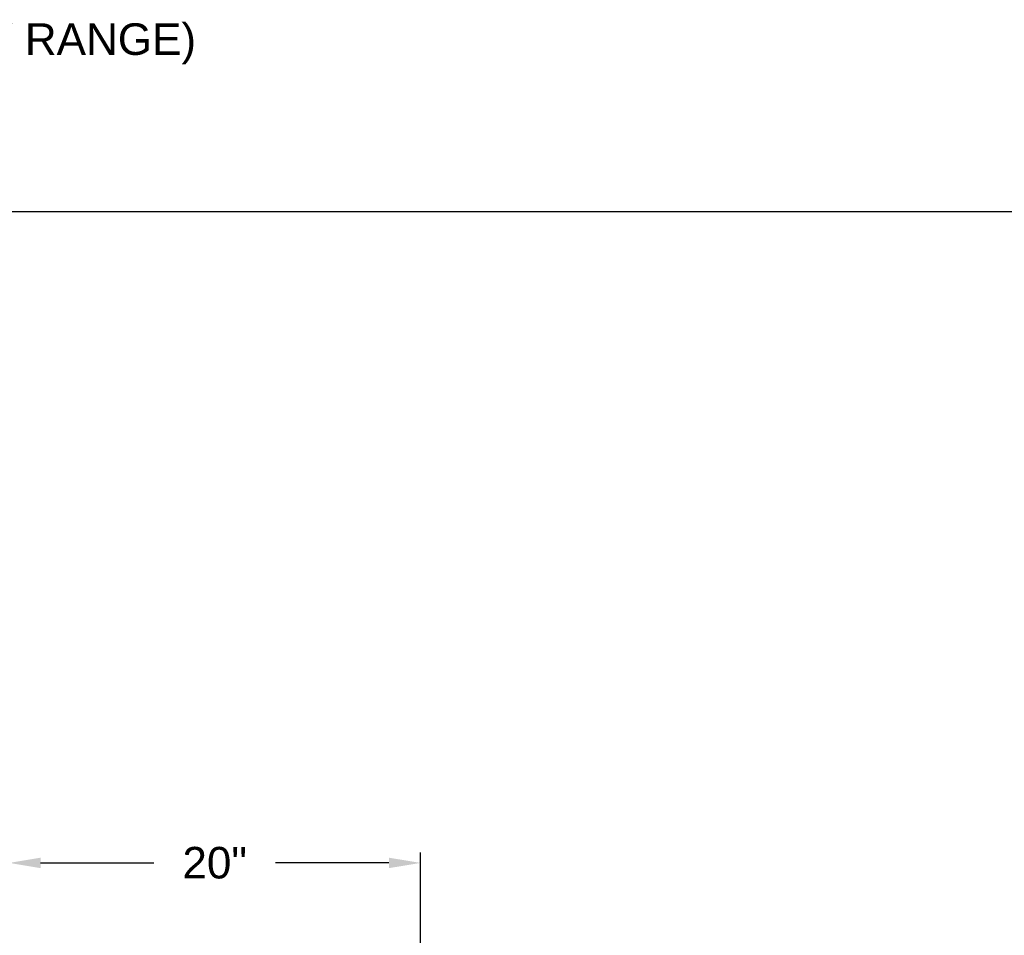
# Model space of a CAD drawing. Header units: inches. Extents: x 170 to 312, y 215 to 248.
# Tile 51 of 256: x 181.79 to 184.72, y 225.34 to 228.06. Entities that reach past the tile are written whole.
import ezdxf

# ---------------------------------------------------------------- set-up
doc = ezdxf.new("R2010")
doc.units = ezdxf.units.IN
doc.header["$LTSCALE"] = 0.25
doc.header["$MEASUREMENT"] = 0
doc.layers.add('ANNOTATIONS', color=1, linetype='Continuous')
doc.styles.add('ARIAL', font='arial.ttf', dxfattribs={"height": 0.09375})
doc.dimstyles.new('STANDARD$0', dxfattribs={"dimtxt": 0.09375, "dimasz": 0.09375, "dimexe": 0.03125, "dimexo": 0.046875, "dimgap": 0.09, "dimtad": 0, "dimtih": 1, "dimtoh": 1, "dimdec": 4, "dimzin": 0, "dimdsep": 46, "dimtxsty": 'ARIAL', "dimcen": 0.09, "dimadec": 0, "dimazin": 0, "dimtfac": 1, "dimtdec": 4, "dimtofl": 0, "dimtmove": 0, "dimatfit": 1, "dimfxl": 1, "dimtolj": 1, "dimtzin": 0, "dimarcsym": 0})

# ---------------------------------------------------------------- blocks, each defined once
blk = doc.blocks.new('*D199')
at = {"layer": 'ANNOTATIONS', "color": 0, "lineweight": -2, "transparency": 16777216}
for p, q in [((181.7607, 223.587), (181.7607, 225.5879)), ((182.9841, 225.0133), (182.9841, 225.5879)), ((181.8545, 225.5566), (182.1913, 225.5566)), ((182.8903, 225.5566), (182.5535, 225.5566))]:
    blk.add_line(p, q, dxfattribs=at)
at = {"layer": 'ANNOTATIONS', "color": 0, "transparency": 16777216}
for points in [[(181.8545, 225.5722), (181.8545, 225.541), (181.7607, 225.5566)], [(182.8903, 225.5722), (182.8903, 225.541), (182.9841, 225.5566)]]:
    blk.add_solid(points, dxfattribs=at)
at = {"layer": 'defpoints', "color": 0, "transparency": 16777216}
for p in [(182.9841, 225.5566), (182.9841, 224.9664), (181.7607, 223.5401)]:
    blk.add_point(p, dxfattribs=at)
at = {"layer": 'ANNOTATIONS', "color": 0, "transparency": 16777216, "insert": (182.3724, 225.5566), "char_height": 0.09375, "attachment_point": 5, "style": 'ARIAL'}
blk.add_mtext('\\A1;20"', dxfattribs=at)

msp = doc.modelspace()

# ---------------------------------------------------------------- linework, layer by layer
at = {"layer": 'defpoints'}
msp.add_lwpolyline([(189.05875, 214.75854), (169.58887, 214.75854), (169.58887, 227.49365), (189.05875, 227.49365)], close=True, dxfattribs=at)

# ---------------------------------------------------------------- texts
at = {"layer": 'ANNOTATIONS', "insert": (176.77122, 228.05267), "char_height": 0.09375, "width": 6.6097632, "attachment_point": 1, "line_spacing_factor": 0.86134, "style": 'ARIAL'}
msp.add_mtext('993 MOTOR RH - 115V 1-PHASE (110-120V RANGE) OR 230V 1-PHASE (208-245V RANGE)', dxfattribs=at)

# ---------------------------------------------------------------- dimensions: what is measured, and where the dimension line sits
at = {"layer": 'ANNOTATIONS'}
dim = msp.add_linear_dim(base=(182.9841, 225.55661), p1=(181.76072, 223.54011), p2=(182.9841, 224.96638), angle=180, text='20"', dimstyle='STANDARD$0', dxfattribs=at)
dim.commit()
dim.dimension.update_dxf_attribs({"geometry": '*D199', "text_midpoint": (182.37241, 225.55661), "dimtype": 160})

doc.saveas('drawing.dxf')
